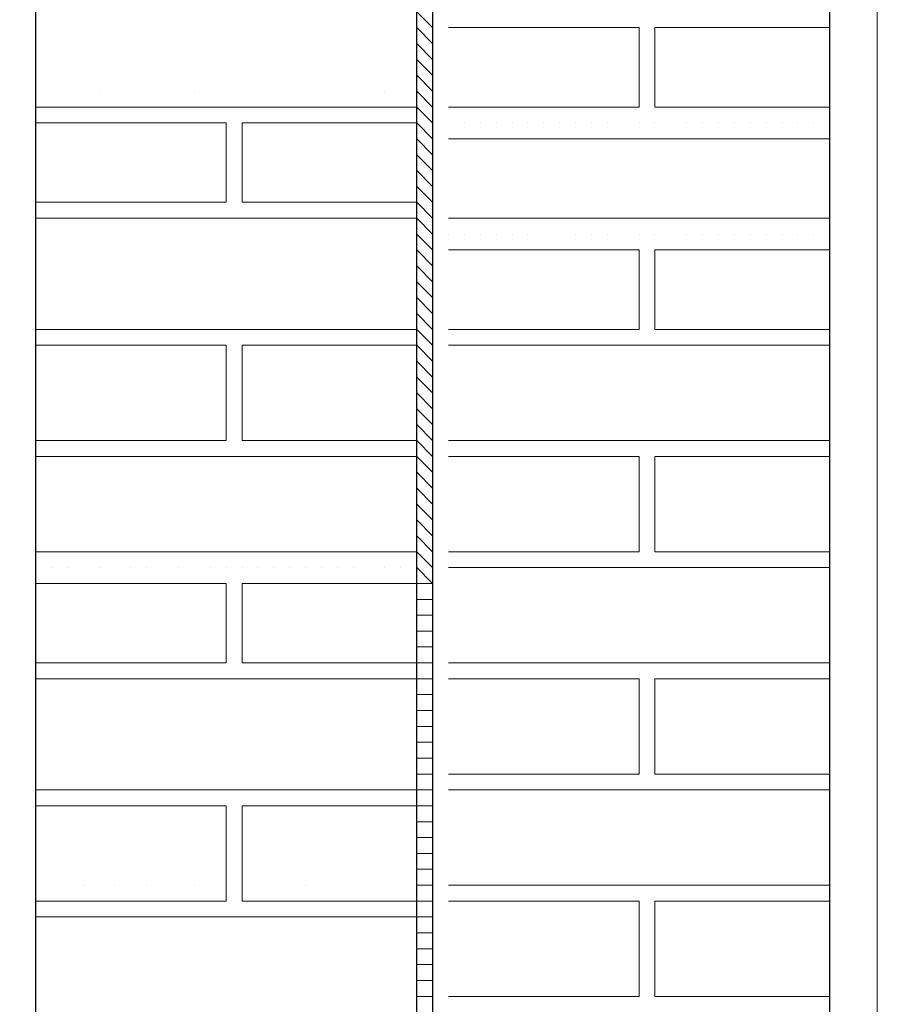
# Model space of a CAD drawing. Header units: metres. Extents: x 5.7 to 89.8, y 4 to 63.5.
# Tile 52 of 256: x 10.819 to 11.339, y 47.609 to 48.206. Entities that reach past the tile are written whole.
import ezdxf

# ---------------------------------------------------------------- set-up
doc = ezdxf.new("R2010")
doc.units = ezdxf.units.M
doc.header["$MEASUREMENT"] = 0
for name, color, linetype in [('PDF17_hatch-borshi', 7, 'Continuous'), ('PDF17_Isogam', 7, 'Continuous'), ('PDF17_Layer5', 7, 'Continuous'), ('PDF17_wall', 7, 'Continuous')]:
    doc.layers.add(name, color=color, linetype=linetype)

msp = doc.modelspace()

# ---------------------------------------------------------------- linework, layer by layer
at = {"layer": 'PDF17_hatch-borshi', "lineweight": 18}
for points in [[(11.05983, 48.21058), (11.06946, 48.20095)], [(11.05983, 48.20095), (11.06946, 48.19131)], [(11.07909, 48.20095), (11.19466, 48.20095), (11.19466, 48.15279), (11.07909, 48.15279)], [(11.16577, 48.20095), (11.16577, 48.20095)], [(11.19466, 48.20095), (11.19466, 48.20095)], [(11.19466, 48.20095), (11.19466, 48.20095)], [(11.31024, 48.15279), (11.2043, 48.15279), (11.2043, 48.20095), (11.31024, 48.20095)], [(11.22356, 48.20095), (11.22356, 48.20095)], [(11.23319, 48.20095), (11.23319, 48.20095)], [(11.23319, 48.20095), (11.23319, 48.20095)], [(11.27171, 48.20095), (11.27171, 48.20095)], [(11.30061, 48.20095), (11.30061, 48.20095)], [(11.05983, 48.19131), (11.06946, 48.18168)], [(11.19466, 48.19131), (11.19466, 48.19131)], [(11.2043, 48.19131), (11.2043, 48.19131)], [(11.05983, 48.18168), (11.06946, 48.17205)], [(11.19466, 48.18168), (11.19466, 48.18168)], [(11.19466, 48.18168), (11.19466, 48.18168)], [(11.05983, 48.17205), (11.06946, 48.16242)], [(11.19466, 48.17205), (11.19466, 48.17205)], [(11.2043, 48.17205), (11.2043, 48.17205)], [(10.8672, 48.16242), (10.8672, 48.16242)], [(10.92499, 48.16242), (10.92499, 48.16242)], [(11.04057, 48.16242), (11.04057, 48.16242)], [(11.05983, 48.16242), (11.06946, 48.15279)], [(11.19466, 48.16242), (11.19466, 48.16242)], [(11.19466, 48.16242), (11.19466, 48.16242)], [(10.82868, 48.15279), (11.05983, 48.15279), (11.06946, 48.14316)], [(10.82868, 48.15279), (10.82868, 48.15279)], [(10.82868, 48.15279), (10.82868, 48.15279)], [(10.83831, 48.15279), (10.83831, 48.15279)], [(10.83831, 48.15279), (10.83831, 48.15279)], [(10.84794, 48.15279), (10.84794, 48.15279)], [(10.85757, 48.15279), (10.85757, 48.15279)], [(10.85757, 48.15279), (10.85757, 48.15279)], [(10.8672, 48.15279), (10.8672, 48.15279)], [(10.8672, 48.15279), (10.8672, 48.15279)], [(10.8672, 48.15279), (10.8672, 48.15279)], [(10.88647, 48.15279), (10.88647, 48.15279)], [(10.88647, 48.15279), (10.88647, 48.15279)], [(10.8961, 48.15279), (10.8961, 48.15279)], [(10.91536, 48.15279), (10.91536, 48.15279)], [(10.91536, 48.15279), (10.91536, 48.15279)], [(10.92499, 48.15279), (10.92499, 48.15279)], [(10.93462, 48.15279), (10.93462, 48.15279)], [(10.93462, 48.15279), (10.93462, 48.15279)], [(10.94425, 48.15279), (10.94425, 48.15279)], [(10.95388, 48.15279), (10.95388, 48.15279)], [(10.96352, 48.15279), (10.96352, 48.15279)], [(10.96352, 48.15279), (10.96352, 48.15279)], [(10.97315, 48.15279), (10.97315, 48.15279)], [(10.97315, 48.15279), (10.97315, 48.15279)], [(10.98278, 48.15279), (10.98278, 48.15279)], [(10.98278, 48.15279), (10.98278, 48.15279)], [(10.99241, 48.15279), (10.99241, 48.15279)], [(10.99241, 48.15279), (10.99241, 48.15279)], [(10.99241, 48.15279), (10.99241, 48.15279)], [(11.00204, 48.15279), (11.00204, 48.15279)], [(11.00204, 48.15279), (11.00204, 48.15279)], [(11.00204, 48.15279), (11.00204, 48.15279)], [(11.01167, 48.15279), (11.01167, 48.15279)], [(11.0213, 48.15279), (11.0213, 48.15279)], [(11.0213, 48.15279), (11.0213, 48.15279)], [(11.0213, 48.15279), (11.0213, 48.15279)], [(11.03093, 48.15279), (11.03093, 48.15279)], [(11.04057, 48.15279), (11.04057, 48.15279)], [(11.0502, 48.15279), (11.0502, 48.15279)], [(11.0502, 48.15279), (11.0502, 48.15279)], [(11.11762, 48.15279), (11.11762, 48.15279)], [(11.13688, 48.15279), (11.13688, 48.15279)], [(11.14651, 48.15279), (11.14651, 48.15279)], [(11.14651, 48.15279), (11.14651, 48.15279)], [(11.16577, 48.15279), (11.16577, 48.15279)], [(11.18503, 48.15279), (11.18503, 48.15279)], [(11.19466, 48.15279), (11.19466, 48.15279)], [(11.23319, 48.15279), (11.23319, 48.15279)], [(11.26208, 48.15279), (11.26208, 48.15279)], [(11.29098, 48.15279), (11.29098, 48.15279)], [(11.31024, 48.15279), (11.31024, 48.15279)], [(10.82868, 48.095), (10.94425, 48.095), (10.94425, 48.14316), (10.82868, 48.14316)], [(10.94425, 48.14316), (10.94425, 48.14316)], [(11.06946, 48.08537), (11.05983, 48.095), (10.95388, 48.095), (10.95388, 48.14316), (11.05983, 48.14316), (11.06946, 48.13353)], [(10.97315, 48.14316), (10.97315, 48.14316)], [(11.08872, 48.14316), (11.08872, 48.14316)], [(11.08872, 48.14316), (11.08872, 48.14316)], [(11.09835, 48.14316), (11.09835, 48.14316)], [(11.09835, 48.14316), (11.09835, 48.14316)], [(11.09835, 48.14316), (11.09835, 48.14316)], [(11.09835, 48.14316), (11.09835, 48.14316)], [(11.10798, 48.14316), (11.10798, 48.14316)], [(11.10798, 48.14316), (11.10798, 48.14316)], [(11.11762, 48.14316), (11.11762, 48.14316)], [(11.11762, 48.14316), (11.11762, 48.14316)], [(11.12725, 48.14316), (11.12725, 48.14316)], [(11.12725, 48.14316), (11.12725, 48.14316)], [(11.13688, 48.14316), (11.13688, 48.14316)], [(11.14651, 48.14316), (11.14651, 48.14316)], [(11.15614, 48.14316), (11.15614, 48.14316)], [(11.16577, 48.14316), (11.16577, 48.14316)], [(11.1754, 48.14316), (11.1754, 48.14316)], [(11.1754, 48.14316), (11.1754, 48.14316)], [(11.19466, 48.14316), (11.19466, 48.14316)], [(11.2043, 48.14316), (11.2043, 48.14316)], [(11.2043, 48.14316), (11.2043, 48.14316)], [(11.22356, 48.14316), (11.22356, 48.14316)], [(11.22356, 48.14316), (11.22356, 48.14316)], [(11.23319, 48.14316), (11.23319, 48.14316)], [(11.23319, 48.14316), (11.23319, 48.14316)], [(11.24282, 48.14316), (11.24282, 48.14316)], [(11.24282, 48.14316), (11.24282, 48.14316)], [(11.25245, 48.14316), (11.25245, 48.14316)], [(11.25245, 48.14316), (11.25245, 48.14316)], [(11.26208, 48.14316), (11.26208, 48.14316)], [(11.26208, 48.14316), (11.26208, 48.14316)], [(11.27171, 48.14316), (11.27171, 48.14316)], [(11.27171, 48.14316), (11.27171, 48.14316)], [(11.28135, 48.14316), (11.28135, 48.14316)], [(11.28135, 48.14316), (11.28135, 48.14316)], [(11.29098, 48.14316), (11.29098, 48.14316)], [(11.29098, 48.14316), (11.29098, 48.14316)], [(11.30061, 48.14316), (11.30061, 48.14316)], [(11.30061, 48.14316), (11.30061, 48.14316)], [(11.31024, 48.14316), (11.31024, 48.14316)], [(10.95388, 48.13353), (10.95388, 48.13353)], [(10.95388, 48.13353), (10.95388, 48.13353)], [(11.05983, 48.13353), (11.06946, 48.1239)], [(11.31024, 48.13353), (11.07909, 48.13353)], [(10.94425, 48.1239), (10.94425, 48.1239)], [(10.95388, 48.1239), (10.95388, 48.1239)], [(11.05983, 48.1239), (11.06946, 48.11426)], [(10.94425, 48.11426), (10.94425, 48.11426)], [(11.05983, 48.11426), (11.06946, 48.10463)], [(10.94425, 48.10463), (10.94425, 48.10463)], [(10.95388, 48.10463), (10.95388, 48.10463)], [(11.05983, 48.10463), (11.06946, 48.095)], [(10.82868, 48.095), (10.82868, 48.095)], [(10.85757, 48.095), (10.85757, 48.095)], [(10.8672, 48.095), (10.8672, 48.095)], [(10.87684, 48.095), (10.87684, 48.095)], [(10.87684, 48.095), (10.87684, 48.095)], [(10.8961, 48.095), (10.8961, 48.095)], [(10.92499, 48.095), (10.92499, 48.095)], [(10.94425, 48.095), (10.94425, 48.095)], [(10.94425, 48.095), (10.94425, 48.095)], [(10.95388, 48.095), (10.95388, 48.095)], [(10.99241, 48.095), (10.99241, 48.095)], [(11.03093, 48.095), (11.03093, 48.095)], [(11.04057, 48.095), (11.04057, 48.095)], [(11.0502, 48.095), (11.0502, 48.095)], [(10.82868, 48.08537), (11.05983, 48.08537), (11.06946, 48.07574)], [(10.82868, 48.08537), (10.82868, 48.08537)], [(10.82868, 48.08537), (10.82868, 48.08537)], [(10.84794, 48.08537), (10.84794, 48.08537)], [(10.84794, 48.08537), (10.84794, 48.08537)], [(10.85757, 48.08537), (10.85757, 48.08537)], [(10.85757, 48.08537), (10.85757, 48.08537)], [(10.8672, 48.08537), (10.8672, 48.08537)], [(10.8672, 48.08537), (10.8672, 48.08537)], [(10.88647, 48.08537), (10.88647, 48.08537)], [(10.88647, 48.08537), (10.88647, 48.08537)], [(10.8961, 48.08537), (10.8961, 48.08537)], [(10.90573, 48.08537), (10.90573, 48.08537)], [(10.91536, 48.08537), (10.91536, 48.08537)], [(10.93462, 48.08537), (10.93462, 48.08537)], [(10.93462, 48.08537), (10.93462, 48.08537)], [(10.93462, 48.08537), (10.93462, 48.08537)], [(10.95388, 48.08537), (10.95388, 48.08537)], [(10.96352, 48.08537), (10.96352, 48.08537)], [(10.96352, 48.08537), (10.96352, 48.08537)], [(10.97315, 48.08537), (10.97315, 48.08537)], [(10.97315, 48.08537), (10.97315, 48.08537)], [(10.98278, 48.08537), (10.98278, 48.08537)], [(10.98278, 48.08537), (10.98278, 48.08537)], [(10.99241, 48.08537), (10.99241, 48.08537)], [(10.99241, 48.08537), (10.99241, 48.08537)], [(11.00204, 48.08537), (11.00204, 48.08537)], [(11.00204, 48.08537), (11.00204, 48.08537)], [(11.00204, 48.08537), (11.00204, 48.08537)], [(11.01167, 48.08537), (11.01167, 48.08537)], [(11.0213, 48.08537), (11.0213, 48.08537)], [(11.0213, 48.08537), (11.0213, 48.08537)], [(11.0213, 48.08537), (11.0213, 48.08537)], [(11.03093, 48.08537), (11.03093, 48.08537)], [(11.04057, 48.08537), (11.04057, 48.08537)], [(11.04057, 48.08537), (11.04057, 48.08537)], [(11.0502, 48.08537), (11.0502, 48.08537)], [(11.07909, 48.08537), (11.31024, 48.08537)], [(11.05983, 48.07574), (11.06946, 48.06611)], [(11.07909, 48.07574), (11.07909, 48.07574)], [(11.08872, 48.07574), (11.08872, 48.07574)], [(11.09835, 48.07574), (11.09835, 48.07574)], [(11.09835, 48.07574), (11.09835, 48.07574)], [(11.09835, 48.07574), (11.09835, 48.07574)], [(11.09835, 48.07574), (11.09835, 48.07574)], [(11.10798, 48.07574), (11.10798, 48.07574)], [(11.10798, 48.07574), (11.10798, 48.07574)], [(11.11762, 48.07574), (11.11762, 48.07574)], [(11.11762, 48.07574), (11.11762, 48.07574)], [(11.12725, 48.07574), (11.12725, 48.07574)], [(11.12725, 48.07574), (11.12725, 48.07574)], [(11.12725, 48.07574), (11.12725, 48.07574)], [(11.15614, 48.07574), (11.15614, 48.07574)], [(11.15614, 48.07574), (11.15614, 48.07574)], [(11.16577, 48.07574), (11.16577, 48.07574)], [(11.1754, 48.07574), (11.1754, 48.07574)], [(11.1754, 48.07574), (11.1754, 48.07574)], [(11.19466, 48.07574), (11.19466, 48.07574)], [(11.19466, 48.07574), (11.19466, 48.07574)], [(11.2043, 48.07574), (11.2043, 48.07574)], [(11.22356, 48.07574), (11.22356, 48.07574)], [(11.22356, 48.07574), (11.22356, 48.07574)], [(11.23319, 48.07574), (11.23319, 48.07574)], [(11.23319, 48.07574), (11.23319, 48.07574)], [(11.23319, 48.07574), (11.23319, 48.07574)], [(11.24282, 48.07574), (11.24282, 48.07574)], [(11.24282, 48.07574), (11.24282, 48.07574)], [(11.25245, 48.07574), (11.25245, 48.07574)], [(11.26208, 48.07574), (11.26208, 48.07574)], [(11.26208, 48.07574), (11.26208, 48.07574)], [(11.26208, 48.07574), (11.26208, 48.07574)], [(11.26208, 48.07574), (11.26208, 48.07574)], [(11.27171, 48.07574), (11.27171, 48.07574)], [(11.27171, 48.07574), (11.27171, 48.07574)], [(11.28135, 48.07574), (11.28135, 48.07574)], [(11.29098, 48.07574), (11.29098, 48.07574)], [(11.29098, 48.07574), (11.29098, 48.07574)], [(11.29098, 48.07574), (11.29098, 48.07574)], [(11.29098, 48.07574), (11.29098, 48.07574)], [(11.30061, 48.07574), (11.30061, 48.07574)], [(11.05983, 48.06611), (11.06946, 48.05648)], [(11.07909, 48.06611), (11.19466, 48.06611), (11.19466, 48.01795), (11.07909, 48.01795)], [(11.19466, 48.06611), (11.19466, 48.06611)], [(11.19466, 48.06611), (11.19466, 48.06611)], [(11.31024, 48.01795), (11.2043, 48.01795), (11.2043, 48.06611), (11.31024, 48.06611)], [(11.2043, 48.06611), (11.2043, 48.06611)], [(11.22356, 48.06611), (11.22356, 48.06611)], [(11.23319, 48.06611), (11.23319, 48.06611)], [(11.05983, 48.05648), (11.06946, 48.04685)], [(11.19466, 48.05648), (11.19466, 48.05648)], [(11.05983, 48.04685), (11.06946, 48.03722)], [(11.19466, 48.04685), (11.19466, 48.04685)], [(11.19466, 48.04685), (11.19466, 48.04685)], [(11.05983, 48.03722), (11.06946, 48.02758)], [(11.19466, 48.03722), (11.19466, 48.03722)], [(11.2043, 48.03722), (11.2043, 48.03722)], [(11.05983, 48.02758), (11.06946, 48.01795)], [(11.19466, 48.02758), (11.19466, 48.02758)], [(11.19466, 48.02758), (11.19466, 48.02758)], [(10.82868, 48.01795), (11.05983, 48.01795), (11.06946, 48.00832)], [(10.82868, 48.01795), (10.82868, 48.01795)], [(10.84794, 48.01795), (10.84794, 48.01795)], [(10.85757, 48.01795), (10.85757, 48.01795)], [(10.85757, 48.01795), (10.85757, 48.01795)], [(10.8672, 48.01795), (10.8672, 48.01795)], [(10.92499, 48.01795), (10.92499, 48.01795)], [(10.95388, 48.01795), (10.95388, 48.01795)], [(10.96352, 48.01795), (10.96352, 48.01795)], [(10.98278, 48.01795), (10.98278, 48.01795)], [(10.99241, 48.01795), (10.99241, 48.01795)], [(10.99241, 48.01795), (10.99241, 48.01795)], [(11.00204, 48.01795), (11.00204, 48.01795)], [(11.00204, 48.01795), (11.00204, 48.01795)], [(11.01167, 48.01795), (11.01167, 48.01795)], [(11.0213, 48.01795), (11.0213, 48.01795)], [(11.0213, 48.01795), (11.0213, 48.01795)], [(11.03093, 48.01795), (11.03093, 48.01795)], [(11.04057, 48.01795), (11.04057, 48.01795)], [(11.0502, 48.01795), (11.0502, 48.01795)], [(11.09835, 48.01795), (11.09835, 48.01795)], [(11.11762, 48.01795), (11.11762, 48.01795)], [(11.13688, 48.01795), (11.13688, 48.01795)], [(11.14651, 48.01795), (11.14651, 48.01795)], [(11.14651, 48.01795), (11.14651, 48.01795)], [(11.16577, 48.01795), (11.16577, 48.01795)], [(11.18503, 48.01795), (11.18503, 48.01795)], [(11.19466, 48.01795), (11.19466, 48.01795)], [(11.23319, 48.01795), (11.23319, 48.01795)], [(11.26208, 48.01795), (11.26208, 48.01795)], [(11.29098, 48.01795), (11.29098, 48.01795)], [(11.30061, 48.01795), (11.30061, 48.01795)], [(11.31024, 48.01795), (11.31024, 48.01795)], [(10.82868, 47.95053), (10.94425, 47.95053), (10.94425, 48.00832), (10.82868, 48.00832)], [(10.82868, 48.00832), (10.82868, 48.00832)], [(10.83831, 48.00832), (10.83831, 48.00832)], [(10.83831, 48.00832), (10.83831, 48.00832)], [(10.8672, 48.00832), (10.8672, 48.00832)], [(10.8672, 48.00832), (10.8672, 48.00832)], [(10.8672, 48.00832), (10.8672, 48.00832)], [(10.88647, 48.00832), (10.88647, 48.00832)], [(10.88647, 48.00832), (10.88647, 48.00832)], [(10.8961, 48.00832), (10.8961, 48.00832)], [(10.91536, 48.00832), (10.91536, 48.00832)], [(10.91536, 48.00832), (10.91536, 48.00832)], [(10.93462, 48.00832), (10.93462, 48.00832)], [(10.93462, 48.00832), (10.93462, 48.00832)], [(10.94425, 48.00832), (10.94425, 48.00832)], [(10.94425, 48.00832), (10.94425, 48.00832)], [(11.06946, 47.9409), (11.05983, 47.95053), (10.95388, 47.95053), (10.95388, 48.00832), (11.05983, 48.00832), (11.06946, 47.99869)], [(10.96352, 48.00832), (10.96352, 48.00832)], [(10.96352, 48.00832), (10.96352, 48.00832)], [(10.97315, 48.00832), (10.97315, 48.00832)], [(10.97315, 48.00832), (10.97315, 48.00832)], [(10.97315, 48.00832), (10.97315, 48.00832)], [(10.98278, 48.00832), (10.98278, 48.00832)], [(10.99241, 48.00832), (10.99241, 48.00832)], [(10.99241, 48.00832), (10.99241, 48.00832)], [(11.00204, 48.00832), (11.00204, 48.00832)], [(11.0213, 48.00832), (11.0213, 48.00832)], [(11.04057, 48.00832), (11.04057, 48.00832)], [(11.0502, 48.00832), (11.0502, 48.00832)], [(11.31024, 48.00832), (11.07909, 48.00832)], [(11.08872, 48.00832), (11.08872, 48.00832)], [(11.08872, 48.00832), (11.08872, 48.00832)], [(11.09835, 48.00832), (11.09835, 48.00832)], [(11.09835, 48.00832), (11.09835, 48.00832)], [(11.09835, 48.00832), (11.09835, 48.00832)], [(11.10798, 48.00832), (11.10798, 48.00832)], [(11.10798, 48.00832), (11.10798, 48.00832)], [(11.11762, 48.00832), (11.11762, 48.00832)], [(11.11762, 48.00832), (11.11762, 48.00832)], [(11.12725, 48.00832), (11.12725, 48.00832)], [(11.12725, 48.00832), (11.12725, 48.00832)], [(11.14651, 48.00832), (11.14651, 48.00832)], [(11.15614, 48.00832), (11.15614, 48.00832)], [(11.16577, 48.00832), (11.16577, 48.00832)], [(11.1754, 48.00832), (11.1754, 48.00832)], [(11.1754, 48.00832), (11.1754, 48.00832)], [(11.19466, 48.00832), (11.19466, 48.00832)], [(11.2043, 48.00832), (11.2043, 48.00832)], [(11.2043, 48.00832), (11.2043, 48.00832)], [(11.22356, 48.00832), (11.22356, 48.00832)], [(11.22356, 48.00832), (11.22356, 48.00832)], [(11.23319, 48.00832), (11.23319, 48.00832)], [(11.23319, 48.00832), (11.23319, 48.00832)], [(11.24282, 48.00832), (11.24282, 48.00832)], [(11.24282, 48.00832), (11.24282, 48.00832)], [(11.25245, 48.00832), (11.25245, 48.00832)], [(11.25245, 48.00832), (11.25245, 48.00832)], [(11.26208, 48.00832), (11.26208, 48.00832)], [(11.26208, 48.00832), (11.26208, 48.00832)], [(11.27171, 48.00832), (11.27171, 48.00832)], [(11.27171, 48.00832), (11.27171, 48.00832)], [(11.28135, 48.00832), (11.28135, 48.00832)], [(11.28135, 48.00832), (11.28135, 48.00832)], [(11.29098, 48.00832), (11.29098, 48.00832)], [(11.29098, 48.00832), (11.29098, 48.00832)], [(11.30061, 48.00832), (11.30061, 48.00832)], [(11.31024, 48.00832), (11.31024, 48.00832)], [(10.95388, 47.99869), (10.95388, 47.99869)], [(11.05983, 47.99869), (11.06946, 47.98906)], [(10.94425, 47.98906), (10.94425, 47.98906)], [(10.95388, 47.98906), (10.95388, 47.98906)], [(10.95388, 47.98906), (10.95388, 47.98906)], [(11.05983, 47.98906), (11.06946, 47.97943)], [(11.05983, 47.97943), (11.06946, 47.9698)], [(10.94425, 47.9698), (10.94425, 47.9698)], [(11.05983, 47.9698), (11.06946, 47.96017)], [(10.94425, 47.96017), (10.94425, 47.96017)], [(10.94425, 47.96017), (10.94425, 47.96017)], [(10.95388, 47.96017), (10.95388, 47.96017)], [(10.95388, 47.96017), (10.95388, 47.96017)], [(11.05983, 47.96017), (11.06946, 47.95053)], [(10.82868, 47.95053), (10.82868, 47.95053)], [(10.82868, 47.95053), (10.82868, 47.95053)], [(10.82868, 47.95053), (10.82868, 47.95053)], [(10.84794, 47.95053), (10.84794, 47.95053)], [(10.85757, 47.95053), (10.85757, 47.95053)], [(10.85757, 47.95053), (10.85757, 47.95053)], [(10.85757, 47.95053), (10.85757, 47.95053)], [(10.8672, 47.95053), (10.8672, 47.95053)], [(10.8672, 47.95053), (10.8672, 47.95053)], [(10.87684, 47.95053), (10.87684, 47.95053)], [(10.87684, 47.95053), (10.87684, 47.95053)], [(10.88647, 47.95053), (10.88647, 47.95053)], [(10.88647, 47.95053), (10.88647, 47.95053)], [(10.8961, 47.95053), (10.8961, 47.95053)], [(10.8961, 47.95053), (10.8961, 47.95053)], [(10.90573, 47.95053), (10.90573, 47.95053)], [(10.91536, 47.95053), (10.91536, 47.95053)], [(10.92499, 47.95053), (10.92499, 47.95053)], [(10.93462, 47.95053), (10.93462, 47.95053)], [(10.93462, 47.95053), (10.93462, 47.95053)], [(10.93462, 47.95053), (10.93462, 47.95053)], [(10.94425, 47.95053), (10.94425, 47.95053)], [(10.95388, 47.95053), (10.95388, 47.95053)], [(10.96352, 47.95053), (10.96352, 47.95053)], [(10.97315, 47.95053), (10.97315, 47.95053)], [(10.98278, 47.95053), (10.98278, 47.95053)], [(10.99241, 47.95053), (10.99241, 47.95053)], [(10.99241, 47.95053), (10.99241, 47.95053)], [(10.99241, 47.95053), (10.99241, 47.95053)], [(11.00204, 47.95053), (11.00204, 47.95053)], [(11.00204, 47.95053), (11.00204, 47.95053)], [(11.00204, 47.95053), (11.00204, 47.95053)], [(11.01167, 47.95053), (11.01167, 47.95053)], [(11.0213, 47.95053), (11.0213, 47.95053)], [(11.0213, 47.95053), (11.0213, 47.95053)], [(11.0213, 47.95053), (11.0213, 47.95053)], [(11.03093, 47.95053), (11.03093, 47.95053)], [(11.03093, 47.95053), (11.03093, 47.95053)], [(11.04057, 47.95053), (11.04057, 47.95053)], [(11.04057, 47.95053), (11.04057, 47.95053)], [(11.04057, 47.95053), (11.04057, 47.95053)], [(11.0502, 47.95053), (11.0502, 47.95053)], [(11.0502, 47.95053), (11.0502, 47.95053)], [(11.07909, 47.95053), (11.31024, 47.95053)], [(11.09835, 47.95053), (11.09835, 47.95053)], [(11.11762, 47.95053), (11.11762, 47.95053)], [(11.19466, 47.95053), (11.19466, 47.95053)], [(11.22356, 47.95053), (11.22356, 47.95053)], [(11.26208, 47.95053), (11.26208, 47.95053)], [(11.29098, 47.95053), (11.29098, 47.95053)], [(10.82868, 47.9409), (11.05983, 47.9409), (11.06946, 47.93127)], [(10.84794, 47.9409), (10.84794, 47.9409)], [(10.8672, 47.9409), (10.8672, 47.9409)], [(10.96352, 47.9409), (10.96352, 47.9409)], [(10.97315, 47.9409), (10.97315, 47.9409)], [(10.97315, 47.9409), (10.97315, 47.9409)], [(10.98278, 47.9409), (10.98278, 47.9409)], [(11.04057, 47.9409), (11.04057, 47.9409)], [(11.07909, 47.9409), (11.19466, 47.9409), (11.19466, 47.88312), (11.07909, 47.88312)], [(11.07909, 47.9409), (11.07909, 47.9409)], [(11.08872, 47.9409), (11.08872, 47.9409)], [(11.09835, 47.9409), (11.09835, 47.9409)], [(11.09835, 47.9409), (11.09835, 47.9409)], [(11.09835, 47.9409), (11.09835, 47.9409)], [(11.10798, 47.9409), (11.10798, 47.9409)], [(11.10798, 47.9409), (11.10798, 47.9409)], [(11.11762, 47.9409), (11.11762, 47.9409)], [(11.12725, 47.9409), (11.12725, 47.9409)], [(11.12725, 47.9409), (11.12725, 47.9409)], [(11.12725, 47.9409), (11.12725, 47.9409)], [(11.15614, 47.9409), (11.15614, 47.9409)], [(11.15614, 47.9409), (11.15614, 47.9409)], [(11.16577, 47.9409), (11.16577, 47.9409)], [(11.1754, 47.9409), (11.1754, 47.9409)], [(11.1754, 47.9409), (11.1754, 47.9409)], [(11.19466, 47.9409), (11.19466, 47.9409)], [(11.19466, 47.9409), (11.19466, 47.9409)], [(11.31024, 47.88312), (11.2043, 47.88312), (11.2043, 47.9409), (11.31024, 47.9409)], [(11.2043, 47.9409), (11.2043, 47.9409)], [(11.22356, 47.9409), (11.22356, 47.9409)], [(11.22356, 47.9409), (11.22356, 47.9409)], [(11.23319, 47.9409), (11.23319, 47.9409)], [(11.23319, 47.9409), (11.23319, 47.9409)], [(11.23319, 47.9409), (11.23319, 47.9409)], [(11.24282, 47.9409), (11.24282, 47.9409)], [(11.24282, 47.9409), (11.24282, 47.9409)], [(11.25245, 47.9409), (11.25245, 47.9409)], [(11.26208, 47.9409), (11.26208, 47.9409)], [(11.26208, 47.9409), (11.26208, 47.9409)], [(11.26208, 47.9409), (11.26208, 47.9409)], [(11.26208, 47.9409), (11.26208, 47.9409)], [(11.27171, 47.9409), (11.27171, 47.9409)], [(11.27171, 47.9409), (11.27171, 47.9409)], [(11.28135, 47.9409), (11.28135, 47.9409)], [(11.29098, 47.9409), (11.29098, 47.9409)], [(11.29098, 47.9409), (11.29098, 47.9409)], [(11.29098, 47.9409), (11.29098, 47.9409)], [(11.30061, 47.9409), (11.30061, 47.9409)], [(11.05983, 47.93127), (11.06946, 47.92164)], [(11.19466, 47.93127), (11.19466, 47.93127)], [(11.19466, 47.93127), (11.19466, 47.93127)], [(11.2043, 47.93127), (11.2043, 47.93127)], [(11.05983, 47.92164), (11.06946, 47.91201)], [(11.19466, 47.92164), (11.19466, 47.92164)], [(11.05983, 47.91201), (11.06946, 47.90238)], [(11.19466, 47.91201), (11.19466, 47.91201)], [(11.19466, 47.91201), (11.19466, 47.91201)], [(11.2043, 47.91201), (11.2043, 47.91201)], [(11.05983, 47.90238), (11.06946, 47.89275)], [(11.19466, 47.90238), (11.19466, 47.90238)], [(11.19466, 47.90238), (11.19466, 47.90238)], [(11.2043, 47.90238), (11.2043, 47.90238)], [(11.05983, 47.89275), (11.06946, 47.88312)], [(11.19466, 47.89275), (11.19466, 47.89275)], [(10.82868, 47.88312), (11.05983, 47.88312), (11.06946, 47.87348)], [(10.85757, 47.88312), (10.85757, 47.88312)], [(10.85757, 47.88312), (10.85757, 47.88312)], [(10.8672, 47.88312), (10.8672, 47.88312)], [(10.92499, 47.88312), (10.92499, 47.88312)], [(10.96352, 47.88312), (10.96352, 47.88312)], [(10.99241, 47.88312), (10.99241, 47.88312)], [(11.0213, 47.88312), (11.0213, 47.88312)], [(11.03093, 47.88312), (11.03093, 47.88312)], [(11.04057, 47.88312), (11.04057, 47.88312)], [(11.09835, 47.88312), (11.09835, 47.88312)], [(11.11762, 47.88312), (11.11762, 47.88312)], [(11.11762, 47.88312), (11.11762, 47.88312)], [(11.13688, 47.88312), (11.13688, 47.88312)], [(11.14651, 47.88312), (11.14651, 47.88312)], [(11.14651, 47.88312), (11.14651, 47.88312)], [(11.16577, 47.88312), (11.16577, 47.88312)], [(11.18503, 47.88312), (11.18503, 47.88312)], [(11.19466, 47.88312), (11.19466, 47.88312)], [(11.23319, 47.88312), (11.23319, 47.88312)], [(11.26208, 47.88312), (11.26208, 47.88312)], [(11.29098, 47.88312), (11.29098, 47.88312)], [(11.29098, 47.88312), (11.29098, 47.88312)], [(11.30061, 47.88312), (11.30061, 47.88312)], [(11.31024, 47.88312), (11.31024, 47.88312)], [(10.82868, 47.87348), (10.82868, 47.87348)], [(10.82868, 47.87348), (10.82868, 47.87348)], [(10.83831, 47.87348), (10.83831, 47.87348)], [(10.83831, 47.87348), (10.83831, 47.87348)], [(10.84794, 47.87348), (10.84794, 47.87348)], [(10.8672, 47.87348), (10.8672, 47.87348)], [(10.8672, 47.87348), (10.8672, 47.87348)], [(10.8672, 47.87348), (10.8672, 47.87348)], [(10.88647, 47.87348), (10.88647, 47.87348)], [(10.88647, 47.87348), (10.88647, 47.87348)], [(10.8961, 47.87348), (10.8961, 47.87348)], [(10.91536, 47.87348), (10.91536, 47.87348)], [(10.91536, 47.87348), (10.91536, 47.87348)], [(10.93462, 47.87348), (10.93462, 47.87348)], [(10.93462, 47.87348), (10.93462, 47.87348)], [(10.94425, 47.87348), (10.94425, 47.87348)], [(11.06946, 47.8157), (11.05983, 47.8157), (10.95388, 47.8157), (10.95388, 47.86385), (11.05983, 47.86385), (11.06946, 47.86385), (11.05983, 47.87348)], [(10.95388, 47.87348), (10.95388, 47.87348)], [(10.96352, 47.87348), (10.96352, 47.87348)], [(10.96352, 47.87348), (10.96352, 47.87348)], [(10.97315, 47.87348), (10.97315, 47.87348)], [(10.97315, 47.87348), (10.97315, 47.87348)], [(10.97315, 47.87348), (10.97315, 47.87348)], [(10.98278, 47.87348), (10.98278, 47.87348)], [(10.98278, 47.87348), (10.98278, 47.87348)], [(10.99241, 47.87348), (10.99241, 47.87348)], [(10.99241, 47.87348), (10.99241, 47.87348)], [(10.99241, 47.87348), (10.99241, 47.87348)], [(11.00204, 47.87348), (11.00204, 47.87348)], [(11.00204, 47.87348), (11.00204, 47.87348)], [(11.00204, 47.87348), (11.00204, 47.87348)], [(11.01167, 47.87348), (11.01167, 47.87348)], [(11.0213, 47.87348), (11.0213, 47.87348)], [(11.0213, 47.87348), (11.0213, 47.87348)], [(11.0213, 47.87348), (11.0213, 47.87348)], [(11.04057, 47.87348), (11.04057, 47.87348)], [(11.0502, 47.87348), (11.0502, 47.87348)], [(11.0502, 47.87348), (11.0502, 47.87348)], [(11.31024, 47.87348), (11.07909, 47.87348)], [(11.08872, 47.87348), (11.08872, 47.87348)], [(11.08872, 47.87348), (11.08872, 47.87348)], [(11.09835, 47.87348), (11.09835, 47.87348)], [(11.09835, 47.87348), (11.09835, 47.87348)], [(11.09835, 47.87348), (11.09835, 47.87348)], [(11.10798, 47.87348), (11.10798, 47.87348)], [(11.10798, 47.87348), (11.10798, 47.87348)], [(11.11762, 47.87348), (11.11762, 47.87348)], [(11.11762, 47.87348), (11.11762, 47.87348)], [(11.12725, 47.87348), (11.12725, 47.87348)], [(11.12725, 47.87348), (11.12725, 47.87348)], [(11.14651, 47.87348), (11.14651, 47.87348)], [(11.15614, 47.87348), (11.15614, 47.87348)], [(11.16577, 47.87348), (11.16577, 47.87348)], [(11.1754, 47.87348), (11.1754, 47.87348)], [(11.1754, 47.87348), (11.1754, 47.87348)], [(11.19466, 47.87348), (11.19466, 47.87348)], [(11.2043, 47.87348), (11.2043, 47.87348)], [(11.2043, 47.87348), (11.2043, 47.87348)], [(11.22356, 47.87348), (11.22356, 47.87348)], [(11.22356, 47.87348), (11.22356, 47.87348)], [(11.23319, 47.87348), (11.23319, 47.87348)], [(11.23319, 47.87348), (11.23319, 47.87348)], [(11.24282, 47.87348), (11.24282, 47.87348)], [(11.24282, 47.87348), (11.24282, 47.87348)], [(11.25245, 47.87348), (11.25245, 47.87348)], [(11.25245, 47.87348), (11.25245, 47.87348)], [(11.26208, 47.87348), (11.26208, 47.87348)], [(11.26208, 47.87348), (11.26208, 47.87348)], [(11.27171, 47.87348), (11.27171, 47.87348)], [(11.27171, 47.87348), (11.27171, 47.87348)], [(11.28135, 47.87348), (11.28135, 47.87348)], [(11.28135, 47.87348), (11.28135, 47.87348)], [(11.29098, 47.87348), (11.29098, 47.87348)], [(11.30061, 47.87348), (11.30061, 47.87348)], [(11.31024, 47.87348), (11.31024, 47.87348)], [(10.82868, 47.8157), (10.94425, 47.8157), (10.94425, 47.86385), (10.82868, 47.86385)], [(10.94425, 47.86385), (10.94425, 47.86385)], [(10.94425, 47.85422), (10.94425, 47.85422)], [(10.95388, 47.85422), (10.95388, 47.85422)], [(10.95388, 47.85422), (10.95388, 47.85422)], [(11.05983, 47.85422), (11.06946, 47.85422)], [(10.95388, 47.84459), (10.95388, 47.84459)], [(11.05983, 47.84459), (11.06946, 47.84459)], [(10.94425, 47.83496), (10.94425, 47.83496)], [(11.05983, 47.83496), (11.06946, 47.83496)], [(10.94425, 47.82533), (10.94425, 47.82533)], [(10.95388, 47.82533), (10.95388, 47.82533)], [(11.05983, 47.82533), (11.06946, 47.82533)], [(10.82868, 47.8157), (10.82868, 47.8157)], [(10.85757, 47.8157), (10.85757, 47.8157)], [(10.85757, 47.8157), (10.85757, 47.8157)], [(10.8672, 47.8157), (10.8672, 47.8157)], [(10.87684, 47.8157), (10.87684, 47.8157)], [(10.87684, 47.8157), (10.87684, 47.8157)], [(10.8961, 47.8157), (10.8961, 47.8157)], [(10.92499, 47.8157), (10.92499, 47.8157)], [(10.94425, 47.8157), (10.94425, 47.8157)], [(10.94425, 47.8157), (10.94425, 47.8157)], [(10.95388, 47.8157), (10.95388, 47.8157)], [(10.99241, 47.8157), (10.99241, 47.8157)], [(11.03093, 47.8157), (11.03093, 47.8157)], [(11.03093, 47.8157), (11.03093, 47.8157)], [(11.04057, 47.8157), (11.04057, 47.8157)], [(11.0502, 47.8157), (11.0502, 47.8157)], [(11.07909, 47.8157), (11.31024, 47.8157)], [(11.09835, 47.8157), (11.09835, 47.8157)], [(11.11762, 47.8157), (11.11762, 47.8157)], [(11.11762, 47.8157), (11.11762, 47.8157)], [(11.19466, 47.8157), (11.19466, 47.8157)], [(11.22356, 47.8157), (11.22356, 47.8157)], [(11.26208, 47.8157), (11.26208, 47.8157)], [(11.28135, 47.8157), (11.28135, 47.8157)], [(11.29098, 47.8157), (11.29098, 47.8157)], [(11.29098, 47.8157), (11.29098, 47.8157)], [(10.82868, 47.80607), (11.05983, 47.80607), (11.06946, 47.80607)], [(10.82868, 47.80607), (10.82868, 47.80607)], [(10.82868, 47.80607), (10.82868, 47.80607)], [(10.84794, 47.80607), (10.84794, 47.80607)], [(10.84794, 47.80607), (10.84794, 47.80607)], [(10.85757, 47.80607), (10.85757, 47.80607)], [(10.8672, 47.80607), (10.8672, 47.80607)], [(10.8672, 47.80607), (10.8672, 47.80607)], [(10.88647, 47.80607), (10.88647, 47.80607)], [(10.88647, 47.80607), (10.88647, 47.80607)], [(10.8961, 47.80607), (10.8961, 47.80607)], [(10.90573, 47.80607), (10.90573, 47.80607)], [(10.91536, 47.80607), (10.91536, 47.80607)], [(10.93462, 47.80607), (10.93462, 47.80607)], [(10.93462, 47.80607), (10.93462, 47.80607)], [(10.93462, 47.80607), (10.93462, 47.80607)], [(10.95388, 47.80607), (10.95388, 47.80607)], [(10.96352, 47.80607), (10.96352, 47.80607)], [(10.96352, 47.80607), (10.96352, 47.80607)], [(10.97315, 47.80607), (10.97315, 47.80607)], [(10.97315, 47.80607), (10.97315, 47.80607)], [(10.98278, 47.80607), (10.98278, 47.80607)], [(10.98278, 47.80607), (10.98278, 47.80607)], [(10.99241, 47.80607), (10.99241, 47.80607)], [(10.99241, 47.80607), (10.99241, 47.80607)], [(11.00204, 47.80607), (11.00204, 47.80607)], [(11.00204, 47.80607), (11.00204, 47.80607)], [(11.00204, 47.80607), (11.00204, 47.80607)], [(11.01167, 47.80607), (11.01167, 47.80607)], [(11.0213, 47.80607), (11.0213, 47.80607)], [(11.0213, 47.80607), (11.0213, 47.80607)], [(11.0213, 47.80607), (11.0213, 47.80607)], [(11.04057, 47.80607), (11.04057, 47.80607)], [(11.04057, 47.80607), (11.04057, 47.80607)], [(11.0502, 47.80607), (11.0502, 47.80607)], [(11.07909, 47.80607), (11.19466, 47.80607), (11.19466, 47.74828), (11.07909, 47.74828)], [(11.07909, 47.80607), (11.07909, 47.80607)], [(11.08872, 47.80607), (11.08872, 47.80607)], [(11.09835, 47.80607), (11.09835, 47.80607)], [(11.09835, 47.80607), (11.09835, 47.80607)], [(11.09835, 47.80607), (11.09835, 47.80607)], [(11.10798, 47.80607), (11.10798, 47.80607)], [(11.10798, 47.80607), (11.10798, 47.80607)], [(11.12725, 47.80607), (11.12725, 47.80607)], [(11.12725, 47.80607), (11.12725, 47.80607)], [(11.12725, 47.80607), (11.12725, 47.80607)], [(11.15614, 47.80607), (11.15614, 47.80607)], [(11.15614, 47.80607), (11.15614, 47.80607)], [(11.16577, 47.80607), (11.16577, 47.80607)], [(11.1754, 47.80607), (11.1754, 47.80607)], [(11.1754, 47.80607), (11.1754, 47.80607)], [(11.19466, 47.80607), (11.19466, 47.80607)], [(11.19466, 47.80607), (11.19466, 47.80607)], [(11.31024, 47.74828), (11.2043, 47.74828), (11.2043, 47.80607), (11.31024, 47.80607)], [(11.2043, 47.80607), (11.2043, 47.80607)], [(11.22356, 47.80607), (11.22356, 47.80607)], [(11.22356, 47.80607), (11.22356, 47.80607)], [(11.23319, 47.80607), (11.23319, 47.80607)], [(11.23319, 47.80607), (11.23319, 47.80607)], [(11.23319, 47.80607), (11.23319, 47.80607)], [(11.24282, 47.80607), (11.24282, 47.80607)], [(11.24282, 47.80607), (11.24282, 47.80607)], [(11.25245, 47.80607), (11.25245, 47.80607)], [(11.26208, 47.80607), (11.26208, 47.80607)], [(11.26208, 47.80607), (11.26208, 47.80607)], [(11.26208, 47.80607), (11.26208, 47.80607)], [(11.27171, 47.80607), (11.27171, 47.80607)], [(11.27171, 47.80607), (11.27171, 47.80607)], [(11.28135, 47.80607), (11.28135, 47.80607)], [(11.29098, 47.80607), (11.29098, 47.80607)], [(11.29098, 47.80607), (11.29098, 47.80607)], [(11.30061, 47.80607), (11.30061, 47.80607)], [(11.05983, 47.79644), (11.06946, 47.79644)], [(11.19466, 47.79644), (11.19466, 47.79644)], [(11.19466, 47.79644), (11.19466, 47.79644)], [(11.2043, 47.79644), (11.2043, 47.79644)], [(11.05983, 47.7868), (11.06946, 47.7868)], [(11.19466, 47.7868), (11.19466, 47.7868)], [(11.05983, 47.77717), (11.06946, 47.77717)], [(11.19466, 47.77717), (11.19466, 47.77717)], [(11.19466, 47.77717), (11.19466, 47.77717)], [(11.19466, 47.77717), (11.19466, 47.77717)], [(11.2043, 47.77717), (11.2043, 47.77717)], [(11.05983, 47.76754), (11.06946, 47.76754)], [(11.19466, 47.76754), (11.19466, 47.76754)], [(11.2043, 47.76754), (11.2043, 47.76754)], [(11.05983, 47.75791), (11.06946, 47.75791)], [(11.19466, 47.75791), (11.19466, 47.75791)], [(11.05983, 47.74828), (11.06946, 47.74828)], [(11.09835, 47.74828), (11.09835, 47.74828)], [(11.09835, 47.74828), (11.09835, 47.74828)], [(11.10798, 47.74828), (11.10798, 47.74828)], [(11.11762, 47.74828), (11.11762, 47.74828)], [(11.11762, 47.74828), (11.11762, 47.74828)], [(11.13688, 47.74828), (11.13688, 47.74828)], [(11.14651, 47.74828), (11.14651, 47.74828)], [(11.14651, 47.74828), (11.14651, 47.74828)], [(11.16577, 47.74828), (11.16577, 47.74828)], [(11.1754, 47.74828), (11.1754, 47.74828)], [(11.18503, 47.74828), (11.18503, 47.74828)], [(11.19466, 47.74828), (11.19466, 47.74828)], [(11.2043, 47.74828), (11.2043, 47.74828)], [(11.22356, 47.74828), (11.22356, 47.74828)], [(11.23319, 47.74828), (11.23319, 47.74828)], [(11.25245, 47.74828), (11.25245, 47.74828)], [(11.26208, 47.74828), (11.26208, 47.74828)], [(11.28135, 47.74828), (11.28135, 47.74828)], [(11.28135, 47.74828), (11.28135, 47.74828)], [(11.29098, 47.74828), (11.29098, 47.74828)], [(11.29098, 47.74828), (11.29098, 47.74828)], [(11.30061, 47.74828), (11.30061, 47.74828)], [(11.31024, 47.74828), (11.31024, 47.74828)], [(10.82868, 47.73865), (11.05983, 47.73865), (11.06946, 47.73865)], [(10.82868, 47.73865), (10.82868, 47.73865)], [(10.83831, 47.73865), (10.83831, 47.73865)], [(10.83831, 47.73865), (10.83831, 47.73865)], [(10.84794, 47.73865), (10.84794, 47.73865)], [(10.85757, 47.73865), (10.85757, 47.73865)], [(10.85757, 47.73865), (10.85757, 47.73865)], [(10.8672, 47.73865), (10.8672, 47.73865)], [(10.8672, 47.73865), (10.8672, 47.73865)], [(10.8672, 47.73865), (10.8672, 47.73865)], [(10.8672, 47.73865), (10.8672, 47.73865)], [(10.88647, 47.73865), (10.88647, 47.73865)], [(10.88647, 47.73865), (10.88647, 47.73865)], [(10.91536, 47.73865), (10.91536, 47.73865)], [(10.91536, 47.73865), (10.91536, 47.73865)], [(10.92499, 47.73865), (10.92499, 47.73865)], [(10.93462, 47.73865), (10.93462, 47.73865)], [(10.94425, 47.73865), (10.94425, 47.73865)], [(10.95388, 47.73865), (10.95388, 47.73865)], [(10.96352, 47.73865), (10.96352, 47.73865)], [(10.97315, 47.73865), (10.97315, 47.73865)], [(10.98278, 47.73865), (10.98278, 47.73865)], [(10.99241, 47.73865), (10.99241, 47.73865)], [(10.99241, 47.73865), (10.99241, 47.73865)], [(10.99241, 47.73865), (10.99241, 47.73865)], [(11.00204, 47.73865), (11.00204, 47.73865)], [(11.00204, 47.73865), (11.00204, 47.73865)], [(11.01167, 47.73865), (11.01167, 47.73865)], [(11.0213, 47.73865), (11.0213, 47.73865)], [(11.0213, 47.73865), (11.0213, 47.73865)], [(11.0213, 47.73865), (11.0213, 47.73865)], [(11.03093, 47.73865), (11.03093, 47.73865)], [(11.04057, 47.73865), (11.04057, 47.73865)], [(11.0502, 47.73865), (11.0502, 47.73865)], [(11.0502, 47.73865), (11.0502, 47.73865)], [(11.31024, 47.73865), (11.07909, 47.73865)], [(11.08872, 47.73865), (11.08872, 47.73865)], [(11.08872, 47.73865), (11.08872, 47.73865)], [(11.09835, 47.73865), (11.09835, 47.73865)], [(11.09835, 47.73865), (11.09835, 47.73865)], [(11.09835, 47.73865), (11.09835, 47.73865)], [(11.10798, 47.73865), (11.10798, 47.73865)], [(11.11762, 47.73865), (11.11762, 47.73865)], [(11.12725, 47.73865), (11.12725, 47.73865)], [(11.12725, 47.73865), (11.12725, 47.73865)], [(11.14651, 47.73865), (11.14651, 47.73865)], [(11.15614, 47.73865), (11.15614, 47.73865)], [(11.16577, 47.73865), (11.16577, 47.73865)], [(11.1754, 47.73865), (11.1754, 47.73865)], [(11.19466, 47.73865), (11.19466, 47.73865)], [(11.2043, 47.73865), (11.2043, 47.73865)], [(11.22356, 47.73865), (11.22356, 47.73865)], [(11.23319, 47.73865), (11.23319, 47.73865)], [(11.23319, 47.73865), (11.23319, 47.73865)], [(11.24282, 47.73865), (11.24282, 47.73865)], [(11.24282, 47.73865), (11.24282, 47.73865)], [(11.25245, 47.73865), (11.25245, 47.73865)], [(11.26208, 47.73865), (11.26208, 47.73865)], [(11.26208, 47.73865), (11.26208, 47.73865)], [(11.27171, 47.73865), (11.27171, 47.73865)], [(11.27171, 47.73865), (11.27171, 47.73865)], [(11.29098, 47.73865), (11.29098, 47.73865)], [(11.30061, 47.73865), (11.30061, 47.73865)], [(11.31024, 47.73865), (11.31024, 47.73865)], [(10.82868, 47.67123), (10.94425, 47.67123), (10.94425, 47.72902), (10.82868, 47.72902)], [(10.82868, 47.72902), (10.82868, 47.72902)], [(10.8961, 47.72902), (10.8961, 47.72902)], [(10.93462, 47.72902), (10.93462, 47.72902)], [(10.94425, 47.72902), (10.94425, 47.72902)], [(11.06946, 47.67123), (11.05983, 47.67123), (10.95388, 47.67123), (10.95388, 47.72902), (11.05983, 47.72902), (11.06946, 47.72902)], [(10.96352, 47.72902), (10.96352, 47.72902)], [(10.96352, 47.72902), (10.96352, 47.72902)], [(10.97315, 47.72902), (10.97315, 47.72902)], [(10.97315, 47.72902), (10.97315, 47.72902)], [(10.98278, 47.72902), (10.98278, 47.72902)], [(11.00204, 47.72902), (11.00204, 47.72902)], [(11.04057, 47.72902), (11.04057, 47.72902)], [(10.95388, 47.71939), (10.95388, 47.71939)], [(11.05983, 47.71939), (11.06946, 47.71939)], [(10.94425, 47.70975), (10.94425, 47.70975)], [(10.95388, 47.70975), (10.95388, 47.70975)], [(10.95388, 47.70975), (10.95388, 47.70975)], [(11.05983, 47.70975), (11.06946, 47.70975)], [(11.05983, 47.70012), (11.06946, 47.70012)], [(10.94425, 47.69049), (10.94425, 47.69049)], [(11.05983, 47.69049), (11.06946, 47.69049)], [(10.85757, 47.68086), (10.85757, 47.68086)], [(10.87684, 47.68086), (10.87684, 47.68086)], [(10.8961, 47.68086), (10.8961, 47.68086)], [(10.92499, 47.68086), (10.92499, 47.68086)], [(10.94425, 47.68086), (10.94425, 47.68086)], [(10.94425, 47.68086), (10.94425, 47.68086)], [(10.94425, 47.68086), (10.94425, 47.68086)], [(10.95388, 47.68086), (10.95388, 47.68086)], [(10.95388, 47.68086), (10.95388, 47.68086)], [(10.99241, 47.68086), (10.99241, 47.68086)], [(11.05983, 47.68086), (11.06946, 47.68086)], [(11.07909, 47.68086), (11.31024, 47.68086)], [(11.09835, 47.68086), (11.09835, 47.68086)], [(11.10798, 47.68086), (11.10798, 47.68086)], [(11.11762, 47.68086), (11.11762, 47.68086)], [(11.11762, 47.68086), (11.11762, 47.68086)], [(11.19466, 47.68086), (11.19466, 47.68086)], [(11.22356, 47.68086), (11.22356, 47.68086)], [(11.26208, 47.68086), (11.26208, 47.68086)], [(11.28135, 47.68086), (11.28135, 47.68086)], [(11.29098, 47.68086), (11.29098, 47.68086)], [(11.29098, 47.68086), (11.29098, 47.68086)], [(10.82868, 47.67123), (10.82868, 47.67123)], [(10.82868, 47.67123), (10.82868, 47.67123)], [(10.82868, 47.67123), (10.82868, 47.67123)], [(10.84794, 47.67123), (10.84794, 47.67123)], [(10.84794, 47.67123), (10.84794, 47.67123)], [(10.85757, 47.67123), (10.85757, 47.67123)], [(10.85757, 47.67123), (10.85757, 47.67123)], [(10.8672, 47.67123), (10.8672, 47.67123)], [(10.8672, 47.67123), (10.8672, 47.67123)], [(10.8672, 47.67123), (10.8672, 47.67123)], [(10.87684, 47.67123), (10.87684, 47.67123)], [(10.88647, 47.67123), (10.88647, 47.67123)], [(10.88647, 47.67123), (10.88647, 47.67123)], [(10.8961, 47.67123), (10.8961, 47.67123)], [(10.90573, 47.67123), (10.90573, 47.67123)], [(10.91536, 47.67123), (10.91536, 47.67123)], [(10.93462, 47.67123), (10.93462, 47.67123)], [(10.93462, 47.67123), (10.93462, 47.67123)], [(10.93462, 47.67123), (10.93462, 47.67123)], [(10.95388, 47.67123), (10.95388, 47.67123)], [(10.96352, 47.67123), (10.96352, 47.67123)], [(10.97315, 47.67123), (10.97315, 47.67123)], [(10.98278, 47.67123), (10.98278, 47.67123)], [(10.98278, 47.67123), (10.98278, 47.67123)], [(10.99241, 47.67123), (10.99241, 47.67123)], [(10.99241, 47.67123), (10.99241, 47.67123)], [(10.99241, 47.67123), (10.99241, 47.67123)], [(11.00204, 47.67123), (11.00204, 47.67123)], [(11.00204, 47.67123), (11.00204, 47.67123)], [(11.00204, 47.67123), (11.00204, 47.67123)], [(11.01167, 47.67123), (11.01167, 47.67123)], [(11.0213, 47.67123), (11.0213, 47.67123)], [(11.0213, 47.67123), (11.0213, 47.67123)], [(11.0213, 47.67123), (11.0213, 47.67123)], [(11.03093, 47.67123), (11.03093, 47.67123)], [(11.03093, 47.67123), (11.03093, 47.67123)], [(11.04057, 47.67123), (11.04057, 47.67123)], [(11.04057, 47.67123), (11.04057, 47.67123)], [(11.04057, 47.67123), (11.04057, 47.67123)], [(11.0502, 47.67123), (11.0502, 47.67123)], [(11.0502, 47.67123), (11.0502, 47.67123)], [(11.07909, 47.67123), (11.19466, 47.67123), (11.19466, 47.61344), (11.07909, 47.61344)], [(11.07909, 47.67123), (11.07909, 47.67123)], [(11.08872, 47.67123), (11.08872, 47.67123)], [(11.09835, 47.67123), (11.09835, 47.67123)], [(11.09835, 47.67123), (11.09835, 47.67123)], [(11.09835, 47.67123), (11.09835, 47.67123)], [(11.10798, 47.67123), (11.10798, 47.67123)], [(11.12725, 47.67123), (11.12725, 47.67123)], [(11.12725, 47.67123), (11.12725, 47.67123)], [(11.12725, 47.67123), (11.12725, 47.67123)], [(11.15614, 47.67123), (11.15614, 47.67123)], [(11.15614, 47.67123), (11.15614, 47.67123)], [(11.16577, 47.67123), (11.16577, 47.67123)], [(11.1754, 47.67123), (11.1754, 47.67123)], [(11.1754, 47.67123), (11.1754, 47.67123)], [(11.19466, 47.67123), (11.19466, 47.67123)], [(11.19466, 47.67123), (11.19466, 47.67123)], [(11.31024, 47.61344), (11.2043, 47.61344), (11.2043, 47.67123), (11.31024, 47.67123)], [(11.2043, 47.67123), (11.2043, 47.67123)], [(11.22356, 47.67123), (11.22356, 47.67123)], [(11.22356, 47.67123), (11.22356, 47.67123)], [(11.23319, 47.67123), (11.23319, 47.67123)], [(11.23319, 47.67123), (11.23319, 47.67123)], [(11.23319, 47.67123), (11.23319, 47.67123)], [(11.24282, 47.67123), (11.24282, 47.67123)], [(11.24282, 47.67123), (11.24282, 47.67123)], [(11.25245, 47.67123), (11.25245, 47.67123)], [(11.26208, 47.67123), (11.26208, 47.67123)], [(11.26208, 47.67123), (11.26208, 47.67123)], [(11.26208, 47.67123), (11.26208, 47.67123)], [(11.27171, 47.67123), (11.27171, 47.67123)], [(11.27171, 47.67123), (11.27171, 47.67123)], [(11.29098, 47.67123), (11.29098, 47.67123)], [(11.29098, 47.67123), (11.29098, 47.67123)], [(11.30061, 47.67123), (11.30061, 47.67123)], [(10.82868, 47.6616), (11.05983, 47.6616), (11.06946, 47.6616)], [(10.96352, 47.6616), (10.96352, 47.6616)], [(10.97315, 47.6616), (10.97315, 47.6616)], [(11.19466, 47.6616), (11.19466, 47.6616)], [(11.19466, 47.6616), (11.19466, 47.6616)], [(11.2043, 47.6616), (11.2043, 47.6616)], [(11.05983, 47.65197), (11.06946, 47.65197)], [(11.19466, 47.65197), (11.19466, 47.65197)], [(11.19466, 47.65197), (11.19466, 47.65197)], [(11.05983, 47.64234), (11.06946, 47.64234)], [(11.19466, 47.64234), (11.19466, 47.64234)], [(11.19466, 47.64234), (11.19466, 47.64234)], [(11.2043, 47.64234), (11.2043, 47.64234)], [(11.05983, 47.6327), (11.06946, 47.6327)], [(11.19466, 47.6327), (11.19466, 47.6327)], [(11.05983, 47.62307), (11.06946, 47.62307)], [(11.19466, 47.62307), (11.19466, 47.62307)], [(11.05983, 47.61344), (11.06946, 47.61344)], [(11.09835, 47.61344), (11.09835, 47.61344)], [(11.09835, 47.61344), (11.09835, 47.61344)], [(11.09835, 47.61344), (11.09835, 47.61344)], [(11.09835, 47.61344), (11.09835, 47.61344)], [(11.10798, 47.61344), (11.10798, 47.61344)], [(11.11762, 47.61344), (11.11762, 47.61344)], [(11.11762, 47.61344), (11.11762, 47.61344)], [(11.11762, 47.61344), (11.11762, 47.61344)], [(11.12725, 47.61344), (11.12725, 47.61344)], [(11.13688, 47.61344), (11.13688, 47.61344)], [(11.14651, 47.61344), (11.14651, 47.61344)], [(11.14651, 47.61344), (11.14651, 47.61344)], [(11.14651, 47.61344), (11.14651, 47.61344)], [(11.16577, 47.61344), (11.16577, 47.61344)], [(11.16577, 47.61344), (11.16577, 47.61344)], [(11.1754, 47.61344), (11.1754, 47.61344)], [(11.18503, 47.61344), (11.18503, 47.61344)], [(11.19466, 47.61344), (11.19466, 47.61344)], [(11.2043, 47.61344), (11.2043, 47.61344)], [(11.22356, 47.61344), (11.22356, 47.61344)], [(11.23319, 47.61344), (11.23319, 47.61344)], [(11.25245, 47.61344), (11.25245, 47.61344)], [(11.26208, 47.61344), (11.26208, 47.61344)], [(11.27171, 47.61344), (11.27171, 47.61344)], [(11.28135, 47.61344), (11.28135, 47.61344)], [(11.28135, 47.61344), (11.28135, 47.61344)], [(11.29098, 47.61344), (11.29098, 47.61344)], [(11.29098, 47.61344), (11.29098, 47.61344)], [(11.30061, 47.61344), (11.30061, 47.61344)], [(11.31024, 47.61344), (11.31024, 47.61344)]]:
    msp.add_lwpolyline(points, dxfattribs=at)
at = {"layer": 'PDF17_Isogam', "lineweight": 13}
msp.add_lwpolyline([(11.06946, 49.7612), (10.81905, 49.7612), (10.81905, 49.53005), (10.81905, 49.75157), (11.06946, 49.75157), (11.06946, 45.38864), (11.05983, 45.38864)], dxfattribs=at)
at = {"layer": 'PDF17_Isogam', "transparency": 33554559}
for points in [[(11.06946, 48.18168), (11.06946, 48.14316), (11.06946, 48.14316)], [(11.06946, 48.14316), (11.06946, 48.14316), (11.06946, 48.18168)], [(11.06946, 48.095), (11.06946, 48.04685), (11.06946, 48.04685)], [(11.06946, 48.04685), (11.06946, 48.04685), (11.06946, 48.095)], [(11.06946, 48.01795), (11.06946, 47.9698), (11.06946, 47.9698)], [(11.06946, 47.9698), (11.06946, 47.9698), (11.06946, 48.01795)], [(11.06946, 47.92164), (11.06946, 47.87348), (11.06946, 47.87348)], [(11.06946, 47.87348), (11.06946, 47.87348), (11.06946, 47.92164)], [(11.06946, 47.85422), (11.06946, 47.80607), (11.06946, 47.80607)], [(11.06946, 47.80607), (11.06946, 47.80607), (11.06946, 47.85422)], [(11.06946, 47.75791), (11.06946, 47.70975), (11.06946, 47.70975)], [(11.06946, 47.70975), (11.06946, 47.70975), (11.06946, 47.75791)], [(11.06946, 47.69049), (11.06946, 47.64234), (11.06946, 47.64234)], [(11.06946, 47.64234), (11.06946, 47.64234), (11.06946, 47.69049)]]:
    msp.add_solid(points, dxfattribs=at)
at = {"layer": 'PDF17_Layer5', "lineweight": 13}
msp.add_lwpolyline([(11.33913, 51.14809), (11.33913, 45.8702)], dxfattribs=at)
at = {"layer": 'PDF17_wall', "lineweight": 30}
for points in [[(11.06946, 51.35998), (11.06946, 45.38864)], [(11.31024, 51.35998), (11.31024, 45.38864)], [(11.05983, 45.38864), (11.05983, 49.75157), (10.82868, 49.75157), (10.82868, 45.38864)]]:
    msp.add_lwpolyline(points, dxfattribs=at)

doc.saveas('drawing.dxf')
